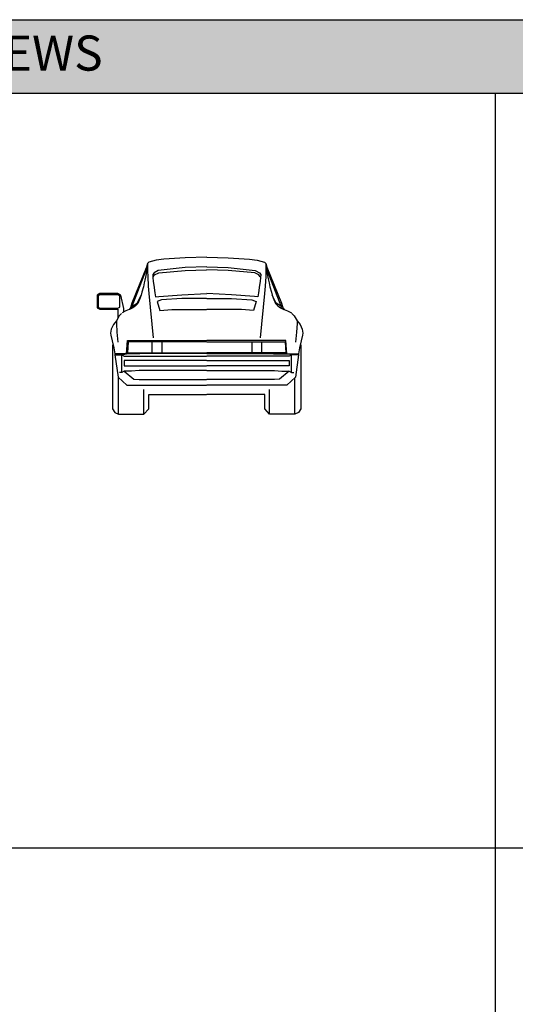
# Model space of a CAD drawing. Header units: millimetres. Extents: x 1343 to 64046, y 44602 to 77982.
# Tile 48 of 68: x 34879 to 39113, y 69569 to 77982. Entities that reach past the tile are written whole.
import ezdxf

# ---------------------------------------------------------------- set-up
doc = ezdxf.new("R2010")
doc.units = ezdxf.units.MM
doc.layers.add('L1', color=7, linetype='Continuous')
doc.styles.get("Standard").update_dxf_attribs({"font": 'arial.ttf'})

# ---------------------------------------------------------------- blocks, each defined once
blk = doc.blocks.new('A$C477353C1')
for p, q in [((431.5, 1287), (423.5, 1256.1)), ((442.5, 1298.5), (431.5, 1287)), ((431.5, 1287), (431.5, 1222)), ((504.7, 1315.1), (442.5, 1298.5)), ((570.8, 1324), (504.7, 1315.1)), ((752.3, 1335), (570.8, 1324)), ((937, 1341.4), (752.3, 1335)), ((937, 1341.4), (1121.7, 1335)), ((1121.7, 1335), (1303.2, 1324)), ((1303.2, 1324), (1369.3, 1315.1)), ((1369.3, 1315.1), (1431.5, 1298.5)), ((1431.5, 1298.5), (1442.4, 1287)), ((1442.4, 1287), (1442.4, 1222)), ((1442.4, 1287), (1450.5, 1256.1)), ((295, 908.7), (423.2, 1237.1)), ((423.5, 1256.1), (297.1, 946.7)), ((420.2, 1199.1), (414.8, 1170.1)), ((417.4, 1238), (423.5, 1246.6)), ((425.4, 1222.4), (420.2, 1199.1)), ((423.5, 1246.6), (426, 1248.1)), ((426.7, 1237.5), (425.4, 1222.4)), ((426, 1248.1), (426.7, 1237.5)), ((431.5, 1222), (432.8, 1175.5)), ((487.2, 1208.1), (475.7, 1191.3)), ((475.7, 1191.3), (477.2, 1165.6)), ((478.8, 1173.1), (490.4, 1189.3)), ((523.7, 1225.7), (487.2, 1208.1)), ((490.4, 1189.3), (526.9, 1206.9)), ((752.3, 1251.6), (523.7, 1225.7)), ((526.9, 1206.9), (752.3, 1227.4)), ((937, 1258.1), (752.3, 1251.6)), ((752.3, 1227.4), (936.8, 1233.6)), ((937, 1258.1), (1121.7, 1251.6)), ((1121.7, 1227.4), (937.2, 1233.6)), ((1121.7, 1251.6), (1350.3, 1225.7)), ((1347.1, 1206.9), (1121.7, 1227.4)), ((1383.6, 1189.3), (1347.1, 1206.9)), ((1350.3, 1225.7), (1386.8, 1208.1)), ((1395.2, 1173.1), (1383.6, 1189.3)), ((1386.8, 1208.1), (1398.3, 1191.3)), ((1398.3, 1191.3), (1396.8, 1165.6)), ((1442.4, 1222), (1441.1, 1175.5)), ((1448, 1248.1), (1447.3, 1237.5)), ((1447.3, 1237.5), (1448.6, 1222.4)), ((1450.5, 1246.6), (1448, 1248.1)), ((1448.6, 1222.4), (1453.8, 1199.1)), ((1450.5, 1256.1), (1576.9, 946.7)), ((1456.6, 1238), (1450.5, 1246.6)), ((1579, 908.7), (1450.8, 1237.1)), ((1453.8, 1199.1), (1459.2, 1170.1)), ((404.2, 1121.1), (396.5, 1087.2)), ((408.5, 1144), (404.2, 1121.1)), ((414.8, 1170.1), (408.5, 1144)), ((432.8, 1175.5), (438.2, 1091.5)), ((477.2, 1165.6), (480.1, 1132.5)), ((480.1, 1132.5), (484.6, 1101.4)), ((484.6, 1101.4), (493.7, 1036)), ((1389.4, 1101.4), (1380.3, 1036)), ((1393.9, 1132.5), (1389.4, 1101.4)), ((1396.8, 1165.6), (1393.9, 1132.5)), ((1441.1, 1175.5), (1435.7, 1091.5)), ((1459.2, 1170.1), (1465.5, 1144)), ((1465.5, 1144), (1469.8, 1121.1)), ((1469.8, 1121.1), (1477.4, 1087.2)), ((25.3, 1028.8), (0, 1016.1)), ((0, 1016.1), (0, 908.1)), ((25.3, 1019.3), (9.5, 1009.8)), ((9.5, 1009.8), (9.5, 914.5)), ((177.8, 1028.8), (25.3, 1028.8)), ((177.8, 1019.3), (25.3, 1019.3)), ((203.1, 1016.1), (177.8, 1028.8)), ((193.6, 1009.8), (177.8, 1019.3)), ((193.6, 914.5), (193.6, 1009.8)), ((228.6, 901.8), (203.1, 1016.1)), ((344.2, 948), (378.3, 1016.9)), ((378.3, 1016.9), (362.3, 979.1)), ((384.3, 1042), (378.3, 1016.9)), ((396.5, 1087.2), (384.3, 1042)), ((438.2, 1091.5), (442.9, 1031.2)), ((442.9, 1031.2), (480.1, 651)), ((493.7, 1036), (499.9, 1001.2)), ((528.2, 1005.5), (724.4, 1019.5)), ((724.4, 1019.5), (937, 1029)), ((1149.6, 1019.5), (937, 1029)), ((1345.8, 1005.5), (1149.6, 1019.5)), ((1380.3, 1036), (1374.1, 1001.2)), ((1431.1, 1031.2), (1393.9, 651)), ((1435.7, 1091.5), (1431.1, 1031.2)), ((1477.4, 1087.2), (1489.7, 1042)), ((1489.7, 1042), (1495.7, 1016.9)), ((1529.5, 948), (1495.3, 1016.9)), ((1495.7, 1016.9), (1511.7, 979.1)), ((297.1, 946.7), (286, 908.3)), ((298.7, 917.9), (344.2, 948)), ((349.1, 945.6), (327.8, 924.2)), ((362.3, 979.1), (349.1, 945.6)), ((499.9, 1001.2), (528.2, 1005.5)), ((552, 974.6), (513.8, 961)), ((513.8, 961), (536.7, 886)), ((724.4, 986.9), (552, 974.6)), ((936.8, 986.9), (724.4, 986.9)), ((937.2, 986.9), (1149.6, 986.9)), ((1149.6, 986.9), (1322, 974.6)), ((1322, 974.6), (1360.2, 961)), ((1360.2, 961), (1337.3, 886)), ((1374.1, 1001.2), (1345.8, 1005.5)), ((1511.7, 979.1), (1524.9, 945.6)), ((1524.9, 945.6), (1546.1, 924.2)), ((1575, 917.9), (1529.5, 948)), ((1576.9, 946.7), (1588, 908.3)), ((0, 908.1), (25.3, 895.5)), ((9.5, 914.5), (25.3, 905)), ((25.3, 905), (177.8, 905)), ((25.3, 895.5), (177.8, 895.5)), ((177.8, 905), (193.6, 914.5)), ((177.8, 895.5), (177.8, 816.2)), ((209.6, 859.9), (188.4, 838.3)), ((245.7, 882.8), (213.7, 863.6)), ((228.6, 873.3), (228.6, 901.8)), ((275.2, 892.3), (245.7, 882.8)), ((286, 908.3), (275.2, 892.3)), ((282.8, 896), (277, 893.6)), ((305.7, 908.1), (282.8, 896)), ((327.8, 924.2), (305.7, 908.1)), ((536.7, 886), (638.2, 893.8)), ((638.2, 893.8), (936.8, 893.8)), ((1235.8, 893.8), (937.2, 893.8)), ((1337.3, 886), (1235.8, 893.8)), ((1546.1, 924.2), (1568.3, 908.1)), ((1568.3, 908.1), (1591.2, 896)), ((1588, 908.3), (1598.8, 892.3)), ((1591.2, 896), (1597, 893.6)), ((1598.8, 892.3), (1628.2, 882.8)), ((1628.2, 882.8), (1660.3, 863.6)), ((1664.4, 859.9), (1685.6, 838.3)), ((139.6, 765.7), (120.6, 724)), ((165.3, 795.3), (139.6, 765.7)), ((188.4, 838.3), (165.3, 795.3)), ((165.3, 795.3), (165.3, 772.6)), ((165.3, 772.6), (168.5, 698.3)), ((1685.6, 838.3), (1708.7, 795.3)), ((1708.7, 772.6), (1705.5, 698.3)), ((1708.7, 795.3), (1708.7, 772.6)), ((1708.7, 795.3), (1734.4, 765.7)), ((1734.4, 765.7), (1753.4, 724)), ((120.6, 724), (114.3, 692.2)), ((114.3, 692.2), (117.5, 673.2)), ((117.5, 673.2), (130.1, 625.5)), ((168.5, 698.3), (177.8, 613.1)), ((1705.5, 698.3), (1696.2, 613.1)), ((1756.5, 673.2), (1743.9, 625.5)), ((1753.4, 724), (1759.7, 692.2)), ((1759.7, 692.2), (1756.5, 673.2)), ((130.1, 625.5), (143.7, 565.2)), ((133.3, 591.6), (133.3, 44.5)), ((252.4, 514.4), (261.2, 628.7)), ((267.5, 616), (259.5, 523.9)), ((261.2, 628.7), (936.8, 628.7)), ((936.8, 616), (267.5, 616)), ((469.3, 616), (469.3, 523.9)), ((552.7, 616), (552.7, 523.9)), ((1612.8, 628.7), (937.2, 628.7)), ((937.2, 616), (1606.5, 616)), ((1321.3, 616), (1321.3, 523.9)), ((1405.1, 616), (1405.1, 523.9)), ((1606.5, 616), (1614.5, 523.9)), ((1621.5, 514.4), (1612.8, 628.7)), ((1743.9, 625.5), (1730.3, 565.2)), ((1740.7, 591.6), (1740.7, 44.5)), ((143.7, 565.2), (151.5, 514.4)), ((252.4, 514.4), (151.5, 514.4)), ((151.5, 514.4), (151.9, 504.9)), ((151.9, 504.9), (179.7, 314.3)), ((155.8, 504.9), (212, 504.9)), ((212, 504.9), (252.4, 514.4)), ((212, 355.6), (212, 504.9)), ((212, 504.9), (231.8, 495.4)), ((326.7, 514.4), (252.4, 514.4)), ((259.5, 523.9), (936.8, 523.9)), ((366.8, 514.4), (326.7, 514.4)), ((433.8, 517.6), (366.8, 514.4)), ((936.8, 517.6), (433.8, 517.6)), ((1614.5, 523.9), (937.2, 523.9)), ((937.2, 517.6), (1440.2, 517.6)), ((1440.2, 517.6), (1507.2, 514.4)), ((1507.2, 514.4), (1547.3, 514.4)), ((1547.3, 514.4), (1621.5, 514.4)), ((1661.9, 504.9), (1621.5, 514.4)), ((1621.5, 514.4), (1722.4, 514.4)), ((1661.9, 504.9), (1642.2, 495.4)), ((1661.9, 355.6), (1661.9, 504.9)), ((1718.2, 504.9), (1661.9, 504.9)), ((1722.1, 504.9), (1694.3, 314.3)), ((1722.4, 514.4), (1722.1, 504.9)), ((1730.3, 565.2), (1722.4, 514.4)), ((231.8, 495.4), (936.8, 495.4)), ((936.4, 457.2), (231.8, 457.2)), ((231.8, 457.2), (231.8, 412.7)), ((1642.2, 495.4), (937.2, 495.4)), ((937.6, 457.2), (1642.2, 457.2)), ((1642.2, 457.2), (1642.2, 412.7)), ((212, 355.6), (191.6, 355.6)), ((231.8, 365.1), (212, 355.6)), ((231.8, 412.7), (936.4, 412.7)), ((231.8, 365.1), (314.4, 298.4)), ((262.5, 365.1), (231.8, 365.1)), ((294.7, 365.1), (262.5, 365.1)), ((358.9, 371.4), (294.7, 365.1)), ((936.8, 371.2), (358.9, 371.4)), ((937.2, 371.2), (1515.1, 371.4)), ((1642.2, 412.7), (937.6, 412.7)), ((1515.1, 371.4), (1579.3, 365.1)), ((1642.2, 365.1), (1559.5, 298.4)), ((1579.3, 365.1), (1611.5, 365.1)), ((1611.5, 365.1), (1642.2, 365.1)), ((1642.2, 365.1), (1661.9, 355.6)), ((1661.9, 355.6), (1682.4, 355.6)), ((179.7, 314.3), (253.6, 247.6)), ((184.1, 0), (184.1, 310.2)), ((314.4, 298.4), (358.8, 295.3)), ((358.8, 295.3), (936.8, 295.3)), ((1515.2, 295.3), (937.2, 295.3)), ((1559.5, 298.4), (1515.2, 295.3)), ((1694.3, 314.3), (1620.4, 247.6)), ((1689.9, 0), (1689.9, 310.2)), ((253.6, 247.6), (936.8, 247.6)), ((400.1, 0), (400.1, 209.4)), ((441.4, 44.5), (441.6, 168.3)), ((441.6, 168.3), (936.8, 168.3)), ((1620.4, 247.6), (937.2, 247.6)), ((1432.4, 168.3), (937.2, 168.3)), ((1432.6, 44.5), (1432.4, 168.3)), ((1473.9, 0), (1473.9, 209.4)), ((133.3, 44.5), (152.3, 12.7)), ((152.3, 12.7), (184.1, 0)), ((184.1, 0), (400.1, 0)), ((400.1, 0), (441.4, 44.5)), ((1473.9, 0), (1432.6, 44.5)), ((1689.9, 0), (1473.9, 0)), ((1721.7, 12.7), (1689.9, 0)), ((1740.7, 44.5), (1721.7, 12.7))]:
    blk.add_line(p, q)
blk = doc.blocks.new('A$C07B5667F')
blk.add_blockref('A$C477353C1', (0, 0))
blk = doc.blocks.new('FORMAT')
at = {"layer": 'L1', "true_color": 0x546d8e}
h = blk.add_hatch(color=155, dxfattribs=at)
h.set_gradient(color1=(68, 68, 68), color2=(84, 109, 142), tint=1)
h.paths.add_polyline_path([(3580.5, 77982.4), (3580.5, 77353.6), (64045.9, 77353.6), (64045.9, 77982.4)])
at = {"layer": 'L1', "color": 155, "true_color": 0x546d8e}
for p, q in [((3580.5, 77982.4), (64045.9, 77982.4)), ((3580.5, 77353.6), (64045.9, 77353.6)), ((3580.5, 77353.6), (64045.9, 77353.6)), ((38940, 77353.6), (38940, 44989.9)), ((64045.9, 70902.8), (3580.5, 70902.8))]:
    blk.add_line(p, q, dxfattribs=at)
at = {"layer": 'L1', "insert": (31085.3, 77847.1), "char_height": 300, "attachment_point": 1}
blk.add_mtext_dynamic_manual_height_columns('{\\C255;\\c16777215;CARS COMPLETE VIEWS}', width=25984.467, gutter_width=12.5, heights=[0], dxfattribs=at)

msp = doc.modelspace()

# ---------------------------------------------------------------- block references
msp.add_blockref('A$C07B5667F', (35539.5, 74612.5))
at = {"layer": 'L1'}
msp.add_blockref('FORMAT', (0, 0), dxfattribs=at)

doc.saveas('drawing.dxf')
